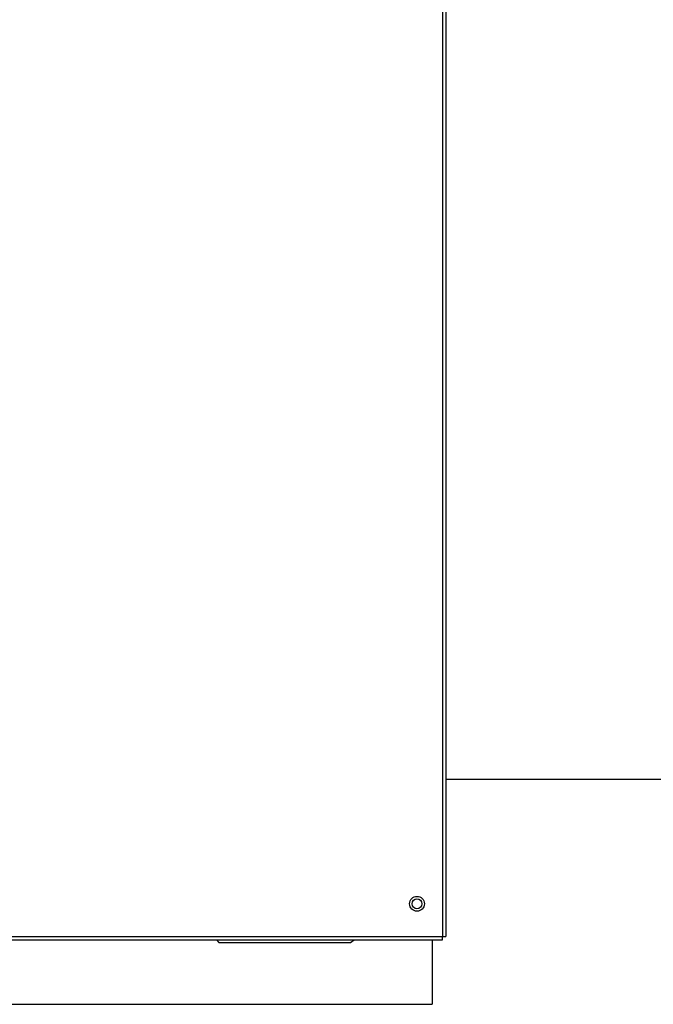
# Model space of a CAD drawing. Header units: millimetres. Extents: x 4 to 3534, y 14 to 98.
# Tile 80 of 161: x 20.251 to 20.506, y 58.201 to 58.599. Entities that reach past the tile are written whole.
import ezdxf

# ---------------------------------------------------------------- set-up
doc = ezdxf.new("R2010")
doc.units = ezdxf.units.MM
doc.header["$MEASUREMENT"] = 0
doc.layers.add('ARQ - EQUIPO CONDENSADORA', color=2, linetype='Continuous')
doc.layers.add('ARQ-DETALHES', color=7, linetype='Continuous')

msp = doc.modelspace()

# ---------------------------------------------------------------- linework, layer by layer
at = {"layer": 'ARQ - EQUIPO CONDENSADORA', "color": 7, "linetype": 'Continuous'}
for p, q in [((20.42135317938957, 58.98267913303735), (20.42135217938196, 58.22868113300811)), ((20.42260317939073, 58.98267913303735), (20.42260317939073, 58.22868113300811)), ((20.19460317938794, 58.22868113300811), (20.42135217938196, 58.22868113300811)), ((20.42135317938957, 58.22868113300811), (20.42260317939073, 58.22868113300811)), ((20.42135317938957, 58.22743013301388), (20.42135317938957, 58.22868113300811)), ((19.20985317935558, 58.22743013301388), (20.42135317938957, 58.22743013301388)), ((20.3300141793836, 58.22743013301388), (20.33105417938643, 58.22639013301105)), ((20.33105417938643, 58.22639013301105), (20.38410417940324, 58.22639013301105)), ((20.38410417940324, 58.22639013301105), (20.38558945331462, 58.22743013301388)), ((20.41710417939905, 58.22743013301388), (20.41710417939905, 58.20139013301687)), ((19.21500417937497, 58.20139013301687), (20.41710417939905, 58.20139013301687))]:
    msp.add_line(p, q, dxfattribs=at)
for centre, radius in [((20.41100217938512, 58.24193113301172), 0.003000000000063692), ((20.41100417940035, 58.24193113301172), 0.002000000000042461)]:
    msp.add_circle(centre, radius, dxfattribs=at)
at = {"layer": 'ARQ-DETALHES', "color": 7}
msp.add_line((21.68819659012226, 58.29204213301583), (20.42260317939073, 58.29204213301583), dxfattribs=at)

doc.saveas('drawing.dxf')
